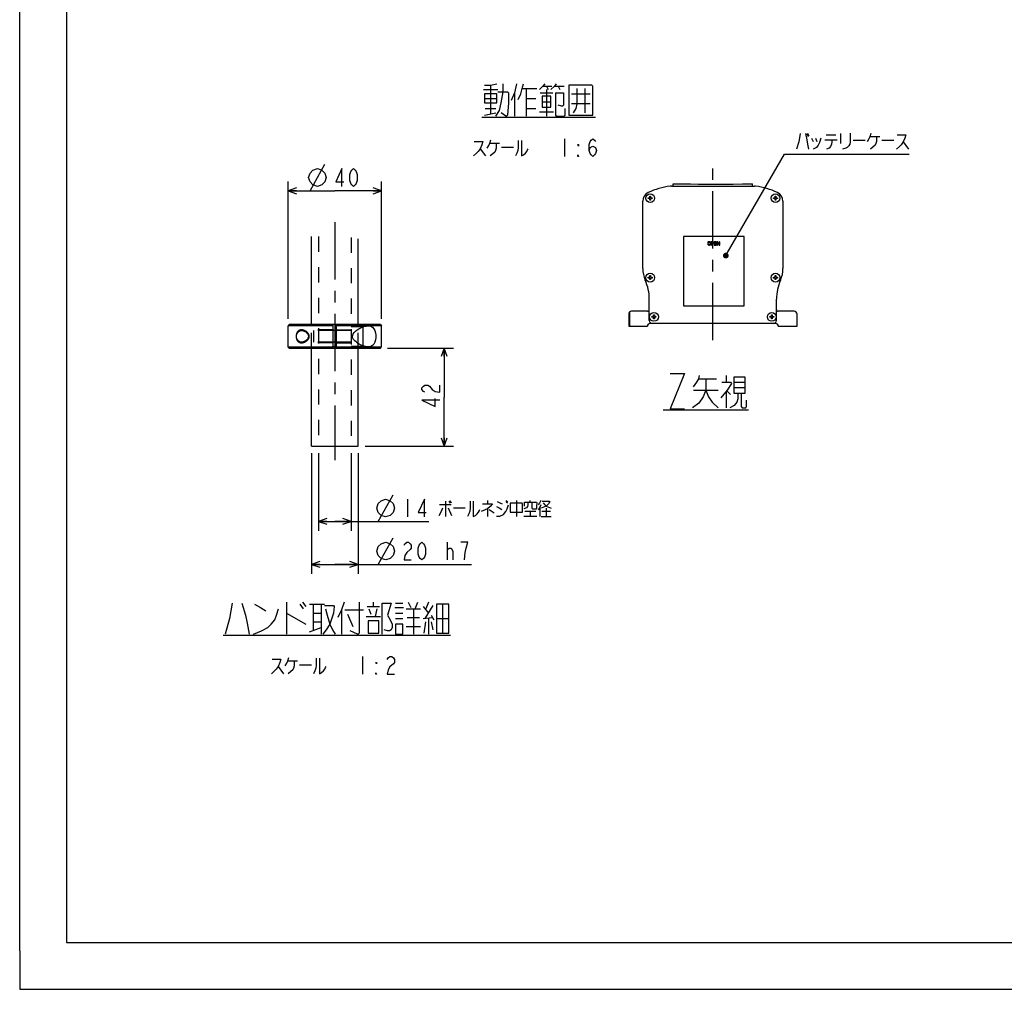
# Model space of a CAD drawing. Extents: x 0 to 594, y 0 to 420.
# Tile 1 of 67: x 0 to 211, y 0 to 207. Entities that reach past the tile are written whole.
import ezdxf

# ---------------------------------------------------------------- set-up
doc = ezdxf.new("R2010")
doc.units = 0
doc.header["$LTSCALE"] = 32.67
doc.linetypes.add('CENTER', pattern=[0.6, 0.375, -0.075, 0.075, -0.075])
doc.linetypes.add('HIDDEN', pattern=[0.2, 0.1, -0.1])
doc.layers.get('0').update_dxf_attribs({"linetype": 'CONTINUOUS'})
for name, color, linetype in [('DEFAULT_1', 7, 'CENTER'), ('DEFAULT_2', 8, 'HIDDEN'), ('DRA_ITEM', 7, 'CONTINUOUS'), ('DRIV_DIM', 7, 'CONTINUOUS'), ('PARAM_DIM', 7, 'CONTINUOUS')]:
    doc.layers.add(name, color=color, linetype=linetype)
doc.styles.get("Standard").update_dxf_attribs({"font": 'txt', "width": 0.8})
doc.dimstyles.new('DIMSTYLE_11', dxfattribs={"dimtxt": 3.8, "dimasz": 1.8, "dimexe": 0.18, "dimexo": 0.0625, "dimgap": 0.09, "dimtad": 1, "dimlfac": 2, "dimtxsty": 'STANDARD', "dimblk": 'OPEN', "dimblk1": 'OPEN', "dimblk2": 'OPEN', "dimcen": 0.09, "dimazin": 3, "dimtm": 0.021, "dimtfac": 1, "dimtofl": 0, "dimtmove": 0, "dimatfit": 3, "dimtolj": 1})
doc.dimstyles.new('DIMSTYLE_4', dxfattribs={"dimtxt": 3.8, "dimasz": 1.8, "dimexe": 0.18, "dimexo": 0.0625, "dimgap": 0.09, "dimtad": 1, "dimdec": 3, "dimlfac": 2, "dimtxsty": 'STANDARD', "dimblk": 'OPEN', "dimblk1": 'OPEN', "dimblk2": 'OPEN', "dimcen": 0.09, "dimazin": 3, "dimtp": 0.001, "dimtm": 0.001, "dimtfac": 1, "dimtdec": 3, "dimtofl": 0, "dimtmove": 0, "dimatfit": 3, "dimtolj": 1})

# ---------------------------------------------------------------- blocks, each defined once
blk = doc.blocks.new('_OPEN')
at = {"color": 0, "linetype": 'BYBLOCK'}
for p, q in [((0, 0), (-1, 0.34)), ((-1, -0.34), (0, 0)), ((-1, 0), (0, 0))]:
    blk.add_line(p, q, dxfattribs=at)
blk = doc.blocks.new('*D28')
at = {"layer": 'DRIV_DIM', "color": 2, "linetype": 'CONTINUOUS'}
for p, q in [((63.92, 114.69), (63.92, 98.1)), ((70.92, 114.69), (70.92, 98.1)), ((63.92, 100.1), (67.42, 100.1)), ((70.92, 100.1), (67.42, 100.1)), ((67.42, 100.1), (87.53, 100.1))]:
    blk.add_line(p, q, dxfattribs=at)
at = {"layer": 'DRIV_DIM', "color": 2, "linetype": 'CONTINUOUS', "xscale": 1.8, "yscale": 1.8, "zscale": 1.8, "rotation": 180}
blk.add_blockref('_OPEN', (63.92, 100.1), dxfattribs=at)
at = {"layer": 'DRIV_DIM', "color": 2, "linetype": 'CONTINUOUS', "xscale": 1.8, "yscale": 1.8, "zscale": 1.8}
blk.add_blockref('_OPEN', (70.92, 100.1), dxfattribs=at)
blk = doc.blocks.new('*D29')
at = {"layer": 'DRIV_DIM', "color": 2, "linetype": 'CONTINUOUS'}
for p, q in [((78.67, 137.19), (92.82, 137.19)), ((90.82, 137.19), (90.82, 126.69)), ((90.82, 116.19), (90.82, 126.69)), ((73.92, 116.19), (92.82, 116.19))]:
    blk.add_line(p, q, dxfattribs=at)
at = {"layer": 'DRIV_DIM', "color": 2, "linetype": 'CONTINUOUS', "xscale": 1.8, "yscale": 1.8, "zscale": 1.8}
for p, rotation in [((90.82, 137.19), 90), ((90.82, 116.19), 270)]:
    blk.add_blockref('_OPEN', p, dxfattribs=dict(at, rotation=rotation))
blk = doc.blocks.new('*D30')
at = {"layer": 'DRIV_DIM', "color": 2, "linetype": 'CONTINUOUS'}
for p, q in [((57.42, 143.44), (57.42, 172.82)), ((77.42, 143.44), (77.42, 172.82)), ((57.42, 170.82), (67.42, 170.82)), ((77.42, 170.82), (67.42, 170.82))]:
    blk.add_line(p, q, dxfattribs=at)
at = {"layer": 'DRIV_DIM', "color": 2, "linetype": 'CONTINUOUS', "xscale": 1.8, "yscale": 1.8, "zscale": 1.8, "rotation": 180}
blk.add_blockref('_OPEN', (57.42, 170.82), dxfattribs=at)
at = {"layer": 'DRIV_DIM', "color": 2, "linetype": 'CONTINUOUS', "xscale": 1.8, "yscale": 1.8, "zscale": 1.8}
blk.add_blockref('_OPEN', (77.42, 170.82), dxfattribs=at)
blk = doc.blocks.new('*D49')
at = {"layer": 'PARAM_DIM', "color": 2, "linetype": 'CONTINUOUS'}
for p, q in [((62.42, 114.69), (62.42, 88.9)), ((72.42, 114.69), (72.42, 88.9)), ((62.42, 90.9), (67.42, 90.9)), ((72.42, 90.9), (67.42, 90.9)), ((67.42, 90.9), (96.67, 90.9))]:
    blk.add_line(p, q, dxfattribs=at)
at = {"layer": 'PARAM_DIM', "color": 2, "linetype": 'CONTINUOUS', "xscale": 1.8, "yscale": 1.8, "zscale": 1.8, "rotation": 180}
blk.add_blockref('_OPEN', (62.42, 90.9), dxfattribs=at)
at = {"layer": 'PARAM_DIM', "color": 2, "linetype": 'CONTINUOUS', "xscale": 1.8, "yscale": 1.8, "zscale": 1.8}
blk.add_blockref('_OPEN', (72.42, 90.9), dxfattribs=at)

msp = doc.modelspace()

# ---------------------------------------------------------------- linework, layer by layer
at = {"color": 7, "linetype": 'CONTINUOUS'}
for p, q in [((0, 8.24228), (0, 409.35318)), ((10, 410), (10, 10)), ((139.43261, 171.8464), (157.17847, 171.8464)), ((139.80554, 172.34782), (140.40162, 172.34918)), ((139.80554, 171.8464), (139.80554, 172.34782)), ((140.40162, 172.34918), (141.94731, 172.31937)), ((141.94731, 172.31937), (143.49307, 172.28382)), ((143.49307, 172.28382), (145.21429, 172.26282)), ((145.21429, 172.26282), (146.9355, 172.25663)), ((146.9355, 172.25663), (148.65612, 172.2529)), ((148.65612, 172.2529), (150.65392, 172.24279)), ((150.65392, 172.24279), (152.65242, 172.24466)), ((152.65242, 172.24466), (154.65391, 172.28382)), ((154.65391, 172.28382), (155.79036, 172.32505)), ((155.79036, 172.32505), (156.80554, 172.34569)), ((156.80554, 171.8464), (156.80554, 172.34569)), ((133.30554, 154.17749), (133.30554, 168.63496)), ((134.47554, 169.1604), (134.47554, 169.3324)), ((134.47554, 169.3324), (134.81954, 169.3324)), ((134.81954, 169.1604), (134.47554, 169.1604)), ((134.81954, 169.3324), (134.81954, 169.6764)), ((134.81954, 169.6764), (134.99154, 169.6764)), ((134.81954, 168.8164), (134.81954, 169.1604)), ((134.99154, 168.8164), (134.81954, 168.8164)), ((134.99154, 169.6764), (134.99154, 169.3324)), ((134.99154, 169.3324), (135.33554, 169.3324)), ((134.99154, 169.1604), (134.99154, 168.8164)), ((135.33554, 169.1604), (134.99154, 169.1604)), ((135.33554, 169.3324), (135.33554, 169.1604)), ((161.27554, 169.1604), (161.27554, 169.3324)), ((161.27554, 169.3324), (161.61954, 169.3324)), ((161.61954, 169.1604), (161.27554, 169.1604)), ((161.61954, 169.3324), (161.61954, 169.6764)), ((161.61954, 169.6764), (161.79154, 169.6764)), ((161.61954, 168.8164), (161.61954, 169.1604)), ((161.79154, 168.8164), (161.61954, 168.8164)), ((161.79154, 169.6764), (161.79154, 169.3324)), ((161.79154, 169.3324), (162.13554, 169.3324)), ((161.79154, 169.1604), (161.79154, 168.8164)), ((162.13554, 169.1604), (161.79154, 169.1604)), ((162.13554, 169.3324), (162.13554, 169.1604)), ((163.30554, 168.63496), (163.30554, 154.17749)), ((62.4184, 142.18947), (62.4184, 161.0538)), ((72.4184, 142.18947), (72.4184, 160.54533)), ((142.00554, 161.0264), (142.00554, 146.2264)), ((155.00554, 161.0264), (142.00554, 161.0264)), ((155.00554, 146.2264), (155.00554, 161.0264)), ((147.22013, 159.76257), (147.20554, 159.6881)), ((147.20554, 159.6881), (147.20554, 159.46469)), ((147.20554, 159.46469), (147.22013, 159.39023)), ((147.24929, 159.82214), (147.22013, 159.76257)), ((147.22013, 159.39023), (147.24929, 159.33065)), ((147.30763, 159.88172), (147.24929, 159.82214)), ((147.24929, 159.33065), (147.30763, 159.27108)), ((147.29304, 159.6881), (147.30763, 159.74767)), ((147.29304, 159.46469), (147.29304, 159.6881)), ((147.30763, 159.40512), (147.29304, 159.46469)), ((147.36596, 159.9115), (147.30763, 159.88172)), ((147.30763, 159.74767), (147.33679, 159.79235)), ((147.33679, 159.36044), (147.30763, 159.40512)), ((147.30763, 159.27108), (147.36596, 159.24129)), ((147.33679, 159.79235), (147.38054, 159.82214)), ((147.38054, 159.33065), (147.33679, 159.36044)), ((147.43888, 159.9264), (147.36596, 159.9115)), ((147.36596, 159.24129), (147.43888, 159.2264)), ((147.38054, 159.82214), (147.43888, 159.83703)), ((147.43888, 159.31576), (147.38054, 159.33065)), ((147.55554, 159.9264), (147.43888, 159.9264)), ((147.43888, 159.83703), (147.55554, 159.83703)), ((147.55554, 159.31576), (147.43888, 159.31576)), ((147.43888, 159.2264), (147.55554, 159.2264)), ((147.62846, 159.9115), (147.55554, 159.9264)), ((147.55554, 159.83703), (147.61388, 159.82214)), ((147.61388, 159.33065), (147.55554, 159.31576)), ((147.55554, 159.2264), (147.62846, 159.24129)), ((147.61388, 159.82214), (147.65763, 159.79235)), ((147.65763, 159.36044), (147.61388, 159.33065)), ((147.68679, 159.88172), (147.62846, 159.9115)), ((147.62846, 159.24129), (147.68679, 159.27108)), ((147.65763, 159.79235), (147.68679, 159.74767)), ((147.68679, 159.40512), (147.65763, 159.36044)), ((147.74513, 159.82214), (147.68679, 159.88172)), ((147.68679, 159.74767), (147.70138, 159.6881)), ((147.70138, 159.46469), (147.68679, 159.40512)), ((147.68679, 159.27108), (147.74513, 159.33065)), ((147.70138, 159.6881), (147.70138, 159.46469)), ((147.77429, 159.76257), (147.74513, 159.82214)), ((147.74513, 159.33065), (147.77429, 159.39023)), ((147.78888, 159.6881), (147.77429, 159.76257)), ((147.77429, 159.39023), (147.78888, 159.46469)), ((147.78888, 159.46469), (147.78888, 159.6881)), ((147.90554, 159.9264), (147.90554, 159.2264)), ((148.25554, 159.9264), (147.90554, 159.9264)), ((147.90554, 159.2264), (147.99304, 159.2264)), ((147.99304, 159.62852), (147.99304, 159.85193)), ((147.99304, 159.85193), (148.27013, 159.85193)), ((148.27013, 159.62852), (147.99304, 159.62852)), ((147.99304, 159.2264), (147.99304, 159.53916)), ((147.99304, 159.53916), (148.25554, 159.53916)), ((148.32846, 159.9115), (148.25554, 159.9264)), ((148.25554, 159.53916), (148.32846, 159.55406)), ((148.27013, 159.85193), (148.31388, 159.83703)), ((148.31388, 159.64342), (148.27013, 159.62852)), ((148.31388, 159.83703), (148.34304, 159.80725)), ((148.34304, 159.67321), (148.31388, 159.64342)), ((148.38679, 159.86682), (148.32846, 159.9115)), ((148.32846, 159.55406), (148.38679, 159.59874)), ((148.34304, 159.80725), (148.35763, 159.76257)), ((148.35763, 159.71789), (148.34304, 159.67321)), ((148.35763, 159.76257), (148.35763, 159.71789)), ((148.43054, 159.80725), (148.38679, 159.86682)), ((148.38679, 159.59874), (148.43054, 159.65831)), ((148.44513, 159.76257), (148.43054, 159.80725)), ((148.43054, 159.65831), (148.44513, 159.70299)), ((148.44513, 159.70299), (148.44513, 159.76257)), ((148.56179, 159.9264), (148.56179, 159.2264)), ((149.08679, 159.9264), (148.56179, 159.9264)), ((148.56179, 159.2264), (149.08679, 159.2264)), ((148.64929, 159.64342), (148.64929, 159.83703)), ((148.64929, 159.83703), (149.08679, 159.83703)), ((149.02846, 159.64342), (148.64929, 159.64342)), ((148.64929, 159.31576), (148.64929, 159.55406)), ((148.64929, 159.55406), (149.02846, 159.55406)), ((149.08679, 159.31576), (148.64929, 159.31576)), ((149.02846, 159.55406), (149.02846, 159.64342)), ((149.08679, 159.83703), (149.08679, 159.9264)), ((149.08679, 159.2264), (149.08679, 159.31576)), ((149.20346, 159.9264), (149.20346, 159.2264)), ((149.33471, 159.9264), (149.20346, 159.9264)), ((149.20346, 159.2264), (149.29096, 159.2264)), ((149.29096, 159.2264), (149.29096, 159.83703)), ((149.29096, 159.83703), (149.65554, 159.2264)), ((149.69929, 159.33065), (149.33471, 159.9264)), ((149.65554, 159.2264), (149.78679, 159.2264)), ((149.69929, 159.9264), (149.69929, 159.33065)), ((149.78679, 159.9264), (149.69929, 159.9264)), ((149.78679, 159.2264), (149.78679, 159.9264)), ((134.47554, 152.1604), (134.47554, 152.3324)), ((134.47554, 152.3324), (134.81954, 152.3324)), ((134.81954, 152.1604), (134.47554, 152.1604)), ((134.81954, 152.3324), (134.81954, 152.6764)), ((134.81954, 152.6764), (134.99154, 152.6764)), ((134.81954, 151.8164), (134.81954, 152.1604)), ((134.99154, 151.8164), (134.81954, 151.8164)), ((134.99154, 152.6764), (134.99154, 152.3324)), ((134.99154, 152.3324), (135.33554, 152.3324)), ((134.99154, 152.1604), (134.99154, 151.8164)), ((135.33554, 152.1604), (134.99154, 152.1604)), ((135.33554, 152.3324), (135.33554, 152.1604)), ((161.27554, 152.3324), (161.61954, 152.3324)), ((161.27554, 152.1604), (161.27554, 152.3324)), ((161.61954, 152.1604), (161.27554, 152.1604)), ((161.61954, 152.6764), (161.79154, 152.6764)), ((161.61954, 152.3324), (161.61954, 152.6764)), ((161.61954, 151.8164), (161.61954, 152.1604)), ((161.79154, 151.8164), (161.61954, 151.8164)), ((161.79154, 152.6764), (161.79154, 152.3324)), ((161.79154, 152.3324), (162.13554, 152.3324)), ((162.13554, 152.1604), (161.79154, 152.1604)), ((161.79154, 152.1604), (161.79154, 151.8164)), ((162.13554, 152.3324), (162.13554, 152.1604)), ((134.70554, 143.0464), (134.70554, 147.63227)), ((161.90554, 143.0464), (161.90554, 147.63227)), ((142.00554, 146.2264), (155.00554, 146.2264)), ((130.30554, 144.4464), (130.30554, 141.8464)), ((130.50554, 141.8464), (130.50554, 144.89361)), ((134.30554, 145.0464), (130.90554, 145.0464)), ((135.27554, 143.7604), (135.27554, 143.9324)), ((135.27554, 143.9324), (135.61954, 143.9324)), ((135.61954, 143.7604), (135.27554, 143.7604)), ((135.61954, 143.9324), (135.61954, 144.2764)), ((135.61954, 144.2764), (135.79154, 144.2764)), ((135.61954, 143.4164), (135.61954, 143.7604)), ((135.79154, 143.4164), (135.61954, 143.4164)), ((135.79154, 144.2764), (135.79154, 143.9324)), ((135.79154, 143.9324), (136.13554, 143.9324)), ((135.79154, 143.7604), (135.79154, 143.4164)), ((136.13554, 143.7604), (135.79154, 143.7604)), ((136.13554, 143.9324), (136.13554, 143.7604)), ((160.47554, 143.9324), (160.81954, 143.9324)), ((160.47554, 143.7604), (160.47554, 143.9324)), ((160.81954, 143.7604), (160.47554, 143.7604)), ((160.81954, 144.2764), (160.99154, 144.2764)), ((160.81954, 143.9324), (160.81954, 144.2764)), ((160.81954, 143.4164), (160.81954, 143.7604)), ((160.99154, 143.4164), (160.81954, 143.4164)), ((160.99154, 144.2764), (160.99154, 143.9324)), ((160.99154, 143.9324), (161.33554, 143.9324)), ((161.33554, 143.7604), (160.99154, 143.7604)), ((160.99154, 143.7604), (160.99154, 143.4164)), ((161.33554, 143.9324), (161.33554, 143.7604)), ((165.70554, 145.0464), (162.30554, 145.0464)), ((166.30554, 141.8464), (166.30554, 144.4464)), ((57.66849, 142.18947), (57.4184, 141.93938)), ((67.0434, 141.93947), (57.4184, 141.93938)), ((57.4184, 137.43955), (57.4184, 141.93938)), ((67.0434, 142.18947), (57.66867, 142.18947)), ((67.0434, 137.18947), (67.0434, 142.18947)), ((67.7934, 137.18947), (67.7934, 142.18947)), ((77.16814, 142.18947), (67.7934, 142.18947)), ((74.54065, 141.93938), (67.7934, 141.93947)), ((73.4184, 141.70427), (73.4184, 137.67773)), ((74.54065, 141.93938), (74.55971, 141.93947)), ((74.55971, 141.93947), (74.56934, 141.93944)), ((74.56934, 141.93944), (74.57891, 141.93938)), ((77.4184, 141.93938), (74.57891, 141.93938)), ((77.16832, 142.18947), (77.4184, 141.93938)), ((77.4184, 137.43955), (77.4184, 141.93938)), ((130.30554, 141.8464), (134.30554, 141.8464)), ((161.70554, 142.4464), (134.90554, 142.4464)), ((162.30554, 141.8464), (166.30554, 141.8464)), ((67.7934, 140.93947), (67.0434, 140.93947)), ((57.66849, 137.18947), (57.4184, 137.43955)), ((57.4184, 137.43955), (67.0434, 137.43947)), ((57.66867, 137.18947), (67.0434, 137.18947)), ((62.4184, 116.18947), (62.4184, 137.18947)), ((67.7934, 138.43947), (67.0434, 138.43947)), ((67.7934, 137.43947), (74.54065, 137.43955)), ((67.7934, 137.18947), (77.16814, 137.18947)), ((72.4184, 116.18947), (72.4184, 137.18947)), ((74.55022, 137.43949), (74.54065, 137.43955)), ((74.55971, 137.43947), (74.55022, 137.43949)), ((74.57891, 137.43955), (74.55971, 137.43947)), ((74.57891, 137.43955), (77.4184, 137.43955)), ((77.16832, 137.18947), (77.4184, 137.43955)), ((62.4184, 116.18947), (72.4184, 116.18947)), ((10, 10), (584, 10)), ((12.37736, 0), (584.30102, 0))]:
    msp.add_line(p, q, dxfattribs=at)
at = {"color": 4, "linetype": 'CONTINUOUS'}
for p, q in [((0, 8.24228), (0, 0)), ((0, 0), (12.37736, 0))]:
    msp.add_line(p, q, dxfattribs=at)
at = {"color": 7, "linetype": 'CONTINUOUS'}
for points in [[(73.50308, 137.6433), (73.05308, 137.82629), (72.64353, 138.03633), (72.27706, 138.26338), (71.95495, 138.50303), (71.67721, 138.75725), (71.45282, 139.02632), (71.29639, 139.30809), (71.22341, 139.59016), (71.24144, 139.89746), (71.36587, 140.21444), (71.58459, 140.52073), (71.87228, 140.80607), (72.19744, 141.06038), (72.53263, 141.27815), (72.84925, 141.45341), (73.13329, 141.58889), (73.39008, 141.69439), (73.62992, 141.77803), (73.86314, 141.84466), (74.09366, 141.89485), (74.32026, 141.92702), (74.54065, 141.93938)], [(74.57891, 141.93938), (75.09614, 141.85997), (75.49786, 141.64806), (75.79786, 141.32755), (76.01047, 140.91997), (76.145, 140.4524), (76.21053, 139.94268), (76.20998, 139.4274), (76.14317, 138.91754), (76.00769, 138.45187), (75.79675, 138.04978), (75.50024, 137.73272), (75.09697, 137.51923), (74.57891, 137.43955)], [(60.27697, 138.43947), (60.03847, 138.46512), (59.80409, 138.55164), (59.59146, 138.70945), (59.41901, 138.93839), (59.30389, 139.21341), (59.24553, 139.5145), (59.24171, 139.82043), (59.29342, 140.12848), (59.40481, 140.41461), (59.57821, 140.65602), (59.79481, 140.82226), (60.03485, 140.913), (60.27697, 140.93947)], [(60.27697, 140.93947), (60.4833, 140.92263), (60.67023, 140.88036), (60.84728, 140.8178), (61.02295, 140.7334), (61.19917, 140.62344), (61.36852, 140.48721), (61.51614, 140.33173), (61.63225, 140.16502), (61.71425, 139.98908), (61.75908, 139.80639), (61.76391, 139.61589), (61.72599, 139.42501), (61.65257, 139.25048), (61.55478, 139.09665), (61.43869, 138.96014), (61.30921, 138.83992), (61.1726, 138.73708), (61.03448, 138.65191), (60.89791, 138.5831), (60.76484, 138.52928), (60.63714, 138.48931), (60.51482, 138.46169), (60.39568, 138.44515), (60.27697, 138.43947)], [(74.54065, 137.43955), (73.99996, 137.50249), (73.50308, 137.6433)]]:
    msp.add_lwpolyline(points, dxfattribs=at)
at = {"color": 2, "linetype": 'CONTINUOUS'}
for points in [[(60.27697, 141.06447), (60.22911, 141.06358), (60.18235, 141.06096), (60.13669, 141.05666), (60.09214, 141.05071), (60.0487, 141.04316), (60.00638, 141.03408), (59.96519, 141.02349), (59.92513, 141.01145), (59.8862, 140.99801), (59.84377, 140.98126), (59.80275, 140.96283), (59.76314, 140.94276), (59.7249, 140.92109), (59.68801, 140.89786), (59.65244, 140.87311), (59.61818, 140.84687), (59.5852, 140.81918), (59.55347, 140.79009), (59.52301, 140.75967), (59.4938, 140.728), (59.46585, 140.69516), (59.43917, 140.66122), (59.41375, 140.62626), (59.3896, 140.59036), (59.36672, 140.5536), (59.34511, 140.51604), (59.32475, 140.47771), (59.3056, 140.43859), (59.28766, 140.39871), (59.27088, 140.35807), (59.25525, 140.31666), (59.24074, 140.27451), (59.22732, 140.2316), (59.2133, 140.18168), (59.20068, 140.13096), (59.18946, 140.07959), (59.17964, 140.02774), (59.17123, 139.97557), (59.16422, 139.92325), (59.15863, 139.87094), (59.15444, 139.81876), (59.15165, 139.76672), (59.15027, 139.71476), (59.15029, 139.66284), (59.15171, 139.61092), (59.15452, 139.55895), (59.15873, 139.50689), (59.16432, 139.45474), (59.17131, 139.40259), (59.1797, 139.35061), (59.18949, 139.29893), (59.2007, 139.2477), (59.21332, 139.19707), (59.22736, 139.14718), (59.24083, 139.10425), (59.2554, 139.06201), (59.27111, 139.02049), (59.28796, 138.97972), (59.30599, 138.93971), (59.3252, 138.90047), (59.34562, 138.86204), (59.36726, 138.82443), (59.39014, 138.78767), (59.41427, 138.75182), (59.43965, 138.71694), (59.46629, 138.6831), (59.49419, 138.65037), (59.52335, 138.61881), (59.55378, 138.5885), (59.58549, 138.5595), (59.61847, 138.53187), (59.65275, 138.50566), (59.68835, 138.48092), (59.72528, 138.45769), (59.76356, 138.43601), (59.80321, 138.41593), (59.84425, 138.39749), (59.88669, 138.38075), (59.92561, 138.36731), (59.96565, 138.35529), (60.00681, 138.34473), (60.04908, 138.33567), (60.09246, 138.32815), (60.13694, 138.32223), (60.18253, 138.31795), (60.22921, 138.31534), (60.27697, 138.31447)], [(60.27697, 138.31447), (60.3282, 138.31541), (60.37879, 138.31819), (60.42872, 138.32269), (60.47802, 138.32883), (60.52667, 138.33648), (60.5747, 138.34557), (60.6221, 138.35598), (60.66888, 138.36762), (60.72158, 138.38231), (60.77346, 138.39839), (60.82449, 138.41579), (60.87464, 138.43444), (60.92391, 138.45427), (60.97226, 138.47519), (61.01969, 138.49714), (61.07381, 138.52395), (61.12664, 138.55201), (61.17818, 138.58129), (61.22843, 138.61172), (61.2774, 138.64328), (61.32509, 138.67592), (61.3715, 138.70959), (61.41659, 138.74428), (61.4603, 138.77995), (61.50258, 138.81658), (61.54338, 138.85416), (61.58264, 138.89265), (61.62032, 138.93202), (61.65632, 138.9722), (61.69056, 139.01308), (61.72294, 139.05459), (61.75337, 139.09663), (61.78178, 139.13911), (61.80807, 139.18195), (61.83222, 139.22512), (61.85423, 139.26861), (61.8741, 139.31239), (61.8918, 139.35644), (61.90733, 139.40075), (61.92069, 139.44529), (61.93184, 139.49005), (61.94075, 139.53503), (61.94741, 139.58022), (61.95178, 139.62561), (61.95384, 139.67119), (61.95375, 139.71039), (61.95194, 139.7497), (61.94841, 139.78905), (61.94316, 139.82843), (61.9362, 139.86778), (61.92752, 139.90708), (61.91713, 139.94627), (61.90502, 139.98533), (61.89121, 140.02424), (61.87569, 140.06299), (61.85847, 140.10155), (61.83955, 140.13992), (61.81895, 140.17808), (61.79665, 140.21603), (61.77268, 140.25373), (61.7471, 140.29112), (61.71999, 140.32813), (61.69142, 140.36468), (61.66146, 140.40071), (61.63019, 140.43614), (61.59769, 140.47088), (61.55829, 140.51049), (61.51735, 140.54908), (61.4749, 140.58665), (61.43098, 140.6232), (61.38562, 140.65872), (61.33887, 140.69323), (61.29074, 140.7267), (61.24126, 140.7591), (61.19042, 140.79037), (61.13825, 140.82046), (61.08474, 140.84931), (61.0299, 140.87688), (60.98184, 140.89943), (60.93284, 140.92092), (60.88291, 140.94128), (60.83207, 140.96043), (60.78035, 140.97829), (60.72776, 140.9948), (60.67434, 141.00987), (60.62691, 141.02182), (60.57886, 141.03251), (60.53017, 141.04184), (60.48083, 141.04971), (60.43085, 141.05601), (60.38021, 141.06064), (60.32893, 141.06349), (60.27697, 141.06447)]]:
    msp.add_lwpolyline(points, dxfattribs=at)
at = {"color": 7, "linetype": 'CONTINUOUS'}
for centre in [(134.90554, 169.2464), (161.70554, 169.2464), (134.90554, 152.2464), (161.70554, 152.2464), (135.70554, 143.8464), (160.90554, 143.8464)]:
    msp.add_circle(centre, 0.94, dxfattribs=at)
for centre, radius, start, end in [((141.26538, 155.96688), 16, 97.5222894, 115.1951542), ((139.43261, 169.8464), 2, 90, 97.5222894), ((157.17847, 169.8464), 2, 82.4777106, 90), ((155.3457, 155.96688), 16, 64.8048458, 82.4777106), ((135.30554, 168.63496), 2, 115.1951542, 180), ((161.30554, 168.63496), 2, 0, 64.8048458), ((139.30554, 154.17749), 6, 180, 204.146848), ((157.30554, 154.17749), 6, 335.853152, 360), ((124.70554, 147.63227), 10, 0, 24.146848), ((171.90554, 147.63227), 10, 155.853152, 180), ((134.30554, 145.4464), 0.4, 270, 360), ((162.30554, 145.4464), 0.4, 180, 270), ((130.90554, 144.4464), 0.6, 90, 180), ((165.70554, 144.4464), 0.6, 0, 90), ((134.90554, 141.8464), 0.6, 90, 180), ((135.30554, 143.0464), 0.6, 180, 270), ((161.30554, 143.0464), 0.6, 270, 360), ((161.70554, 141.8464), 0.6, 0, 90)]:
    msp.add_arc(centre, radius, start, end, dxfattribs=at)
at = {"layer": 'DEFAULT_1', "color": 7, "linetype": 'CENTER'}
for p, q in [((148.30554, 138.87622), (148.30554, 175.91918)), ((67.4184, 164.09455), (67.4184, 113.21947))]:
    msp.add_line(p, q, dxfattribs=at)
at = {"layer": 'DEFAULT_2', "color": 8, "linetype": 'HIDDEN'}
for p, q in [((63.9184, 161.01626), (63.9184, 116.18947)), ((70.9184, 160.84105), (70.9184, 116.18947)), ((62.4184, 141.93955), (62.16849, 142.18947)), ((62.4184, 137.18947), (62.4184, 142.18947)), ((66.09989, 141.93955), (62.4184, 141.93955)), ((67.7934, 142.18947), (67.0434, 142.18947)), ((72.4184, 141.93955), (67.0434, 141.93947)), ((70.9184, 141.81447), (73.4184, 141.81447)), ((72.4184, 141.93955), (72.66832, 142.18947)), ((72.4184, 137.18947), (72.4184, 142.18947)), ((73.4184, 141.81447), (73.4184, 141.70427)), ((74.54065, 141.93938), (74.55971, 141.93947)), ((74.56934, 141.93944), (74.57891, 141.93938)), ((67.0434, 141.06447), (60.27697, 141.06447)), ((67.0434, 140.93947), (60.27697, 140.93947)), ((62.9184, 138.43947), (62.9184, 140.93947)), ((67.7934, 141.06447), (70.9184, 141.06447)), ((70.9184, 140.93947), (67.7934, 140.93947)), ((67.0434, 138.43947), (60.27697, 138.43947)), ((67.0434, 138.31447), (60.27697, 138.31447)), ((62.4184, 137.43938), (62.16849, 137.18947)), ((67.7934, 137.43947), (67.0434, 137.43947)), ((67.0434, 137.18947), (67.7934, 137.18947)), ((70.9184, 138.43947), (67.7934, 138.43947)), ((67.7934, 138.31447), (70.9184, 138.31447)), ((70.9184, 137.56447), (73.4184, 137.56447)), ((72.4184, 137.43938), (72.66832, 137.18947)), ((73.4184, 137.67773), (73.4184, 137.56447)), ((74.55022, 137.43949), (74.54065, 137.43955)), ((74.57891, 137.43955), (74.55971, 137.43947))]:
    msp.add_line(p, q, dxfattribs=at)
at = {"layer": 'DRA_ITEM', "color": 2, "linetype": 'CONTINUOUS'}
for p, q in [((99.23122, 192.49585), (102.27122, 192.49585)), ((100.75121, 193.44586), (100.75121, 187.27085)), ((105.88122, 191.78335), (105.88122, 186.79584)), ((107.59121, 192.73336), (110.63121, 192.73336)), ((108.35122, 192.73336), (108.35122, 186.79584)), ((111.39121, 191.78335), (114.05122, 191.78335)), ((111.96121, 193.20835), (113.86121, 193.20835)), ((112.72122, 193.20835), (113.10121, 192.49585)), ((112.72122, 192.49585), (112.72122, 186.79584)), ((114.43121, 193.20835), (116.52122, 193.20835)), ((114.62122, 191.78335), (116.33121, 191.78335)), ((115.19122, 193.20835), (115.57121, 192.49585)), ((120.89122, 192.73336), (120.89122, 187.50836)), ((99.42121, 190.59584), (102.08121, 190.59584)), ((108.35122, 190.59584), (110.44122, 190.59584)), ((111.77121, 189.88334), (113.67121, 189.88334)), ((118.04121, 191.54585), (122.03122, 191.54585)), ((99.42121, 187.03335), (101.89121, 187.50836)), ((99.61122, 188.45835), (101.89121, 188.45835)), ((108.35122, 188.45835), (110.44122, 188.45835)), ((111.20121, 187.74585), (114.24121, 187.74585)), ((122.03122, 189.40835), (118.04121, 189.40835)), ((98.85122, 186.55835), (123.17122, 186.55835)), ((116.54422, 181.97459), (116.54422, 178.17459)), ((168.37465, 183.06163), (168.65965, 182.46788)), ((168.56467, 183.18038), (168.84967, 182.58663)), ((169.41967, 182.11164), (169.79965, 181.39914)), ((170.27466, 182.11164), (170.55966, 181.39914)), ((172.26966, 181.75538), (174.92966, 181.75538)), ((172.55466, 182.82414), (174.64466, 182.82414)), ((175.59465, 183.06163), (175.59465, 180.92413)), ((178.34966, 181.63663), (180.91466, 181.63663)), ((181.95967, 182.46788), (184.04965, 182.46788)), ((184.42966, 181.63663), (186.99466, 181.63663)), ((188.98965, 181.28039), (190.12965, 179.73664)), ((98.49422, 179.8371), (99.63422, 178.29335)), ((100.58422, 181.02461), (102.67422, 181.02461)), ((103.05422, 180.19336), (105.61922, 180.19336)), ((151.38972, 157.49258), (163.62249, 178.66788)), ((163.62249, 178.66788), (165.99966, 178.66788)), ((165.99966, 178.66788), (190.31966, 178.66788)), ((151.15964, 131.29511), (151.15964, 129.87009)), ((145.26964, 130.58261), (149.06965, 130.58261)), ((152.86964, 129.87009), (155.14963, 129.87009)), ((155.14963, 128.6826), (152.86964, 128.6826)), ((144.12965, 128.20761), (149.44964, 128.20761)), ((151.15964, 127.9701), (151.15964, 124.40761)), ((151.34964, 127.9701), (152.10964, 127.2576)), ((137.66964, 123.94658), (155.90964, 123.94658)), ((89.83387, 103.73698), (92.30387, 103.73698)), ((91.06888, 104.44948), (91.06888, 101.12448)), ((91.82888, 104.44948), (92.11388, 103.97448)), ((92.01887, 104.56824), (92.30387, 104.09323)), ((100.09388, 104.56824), (100.09388, 103.85573)), ((103.98887, 104.33073), (104.36887, 103.97448)), ((104.08387, 104.56824), (104.46388, 104.21199)), ((106.26887, 104.56824), (106.26887, 101.12448)), ((109.21387, 104.21199), (109.21387, 104.56824)), ((91.63888, 103.02448), (92.39888, 101.36198)), ((92.77887, 103.02448), (95.34387, 103.02448)), ((100.09388, 102.78698), (100.09388, 101.12448)), ((100.47387, 102.66824), (101.51887, 101.95574)), ((110.63887, 101.12448), (107.88387, 101.12448)), ((108.07388, 102.31199), (110.44888, 102.31199)), ((109.21387, 102.31199), (109.21387, 101.12448)), ((111.30388, 103.14323), (111.30388, 101.12448)), ((111.58888, 101.12448), (113.67887, 101.12448)), ((111.68387, 102.31199), (113.58387, 102.31199)), ((112.63388, 102.90573), (112.63388, 101.12448)), ((57.05529, 82.85482), (57.05529, 75.96733)), ((59.90529, 82.37982), (60.66529, 81.42983)), ((60.47529, 82.85482), (61.23529, 81.90483)), ((61.99529, 82.37982), (65.22529, 82.37982)), ((62.75529, 82.37982), (62.75529, 76.67983)), ((64.46529, 82.37982), (64.46529, 75.96733)), ((75.67529, 81.90483), (75.67529, 82.85482)), ((80.42529, 82.61733), (81.94529, 82.61733)), ((83.08529, 82.85482), (83.65529, 81.66732)), ((84.60529, 81.42983), (85.17529, 82.85482)), ((87.45529, 82.85482), (86.88529, 81.42983)), ((90.49529, 82.37982), (90.49529, 76.20483)), ((57.05529, 80.47982), (61.23529, 78.10483)), ((62.75529, 80.47982), (64.46529, 80.47982)), ((68.83529, 81.19233), (68.83529, 75.96733)), ((69.59529, 81.19233), (73.58529, 81.19233)), ((70.16529, 80.24232), (71.30529, 77.62982)), ((74.34529, 81.90483), (77.00529, 81.90483)), ((74.72529, 81.42983), (75.10529, 80.24232)), ((76.43529, 81.42983), (76.05528, 79.76732)), ((80.23529, 81.66732), (82.13529, 81.66732)), ((80.42529, 80.47982), (81.94529, 80.47982)), ((82.70529, 81.42983), (85.74529, 81.42983)), ((84.22529, 81.42983), (84.22529, 75.96733)), ((86.31529, 81.90483), (87.45529, 80.47982)), ((88.40529, 82.14232), (86.69529, 79.29233)), ((62.75529, 78.57983), (64.46529, 78.57983)), ((74.15529, 79.76732), (77.19529, 79.76732)), ((76.81529, 78.81733), (74.53529, 78.81733)), ((80.42529, 79.29233), (81.94529, 79.29233)), ((82.89528, 79.52983), (85.55529, 79.52983)), ((86.31529, 79.29233), (88.21529, 79.52983)), ((86.50529, 76.20483), (86.88529, 78.57983)), ((87.45529, 79.29233), (87.45529, 75.96733)), ((88.02529, 80.00483), (88.59529, 79.05482)), ((88.02529, 78.57983), (88.40529, 76.91733)), ((89.16529, 79.29233), (91.82529, 79.29233)), ((61.99529, 76.44232), (64.46529, 77.39233)), ((82.70529, 77.62982), (85.74529, 77.62982)), ((43.56529, 75.72983), (92.20529, 75.72983)), ((57.36468, 70.25302), (59.45468, 70.25302)), ((73.32468, 71.20301), (73.32468, 67.40301)), ((55.27468, 69.06551), (56.41468, 67.52176)), ((59.83468, 69.42176), (62.39968, 69.42176))]:
    msp.add_line(p, q, dxfattribs=at)
for points in [[(99.42121, 193.44586), (100.75121, 193.44586), (102.08121, 193.68334)], [(101.89121, 186.79584), (102.65121, 187.98335), (103.03122, 189.64586), (103.41122, 192.02084), (103.41122, 193.68334)], [(102.27122, 192.02084), (104.36121, 192.02084), (104.55121, 191.78335), (104.55121, 189.64586), (104.36121, 187.03335), (104.17122, 186.79584), (103.98122, 186.79584), (103.03122, 187.50836)], [(106.26121, 193.68334), (105.88122, 191.78335), (105.12121, 190.12085)], [(106.64122, 190.35836), (107.21122, 191.54585), (107.59121, 192.97085), (107.78122, 193.68334)], [(112.34122, 193.68334), (111.96121, 193.20835), (111.20121, 192.49585)], [(114.81122, 193.68334), (114.43121, 193.20835), (113.67121, 192.49585)], [(114.62122, 191.78335), (114.62122, 187.03335), (114.81122, 186.79584), (116.52122, 186.79584), (116.71122, 187.03335), (116.71122, 188.45835)], [(116.33121, 191.78335), (116.33121, 189.17084), (116.14121, 188.93336), (115.95122, 188.93336), (115.19122, 189.17084)], [(117.47121, 193.44586), (117.47121, 187.03335), (122.60122, 187.03335), (122.60122, 193.20835), (122.41121, 193.44586), (117.47121, 193.44586)], [(119.18122, 192.73336), (119.18122, 189.40835), (118.99122, 188.45835), (118.42122, 187.50836)], [(102.08121, 191.54585), (99.42121, 191.54585), (99.42121, 189.64586), (102.08121, 189.64586), (102.08121, 191.54585)], [(111.77121, 188.69585), (113.67121, 188.69585), (113.67121, 191.07085)], [(113.67121, 191.07085), (111.77121, 191.07085), (111.77121, 188.69585)], [(97.25922, 181.38085), (99.06422, 181.38085), (98.87422, 180.66835), (98.49422, 179.8371), (98.11422, 179.24335), (97.73422, 178.88709), (97.06922, 178.29335)], [(100.01422, 179.95585), (100.39422, 180.5496), (100.58422, 181.02461), (100.77422, 181.73711)], [(106.66422, 181.61835), (106.66422, 180.0746), (106.56922, 179.48086), (106.37922, 178.88709), (106.09422, 178.29335)], [(107.32922, 181.61835), (107.32922, 178.29335), (107.80422, 178.53085), (108.18422, 178.88709), (108.46922, 179.24335), (108.65922, 179.59959), (108.75423, 179.8371)], [(121.86422, 179.44127), (122.05422, 180.0746), (122.62422, 180.39127), (123.19422, 180.0746), (123.38422, 179.44127), (123.19422, 178.80793), (123.00422, 178.49126), (122.62422, 178.17459), (122.24422, 178.49126), (122.05422, 178.80793), (121.86422, 179.44127), (121.86422, 180.70794), (122.05422, 181.34126), (122.24422, 181.65793), (122.62422, 181.97459), (123.00422, 181.65793), (123.19422, 181.34126)], [(166.94966, 183.06163), (166.66466, 181.28039), (166.18966, 179.73664)], [(168.08966, 183.06163), (168.37465, 181.75538), (168.56467, 180.80537), (168.75466, 179.73664)], [(171.41466, 182.11164), (171.12966, 181.16163), (170.84466, 180.56789), (170.46466, 180.09288), (170.08465, 179.85539), (169.79965, 179.73664)], [(173.78967, 181.75538), (173.78967, 181.28039), (173.69466, 180.80537), (173.50467, 180.33038), (173.21967, 179.97412), (172.64967, 179.73664)], [(177.68465, 183.18038), (177.68465, 181.28039), (177.58967, 180.80537), (177.39966, 180.44913), (177.01967, 180.09288), (176.73465, 179.97412), (176.06966, 179.73664)], [(181.38965, 181.39914), (181.76966, 181.99289), (181.95967, 182.46788), (182.14966, 183.18038)], [(183.28966, 182.46788), (183.28966, 181.39914), (183.19465, 180.92413), (183.00466, 180.56789), (182.62465, 180.21163), (182.05466, 179.73664)], [(187.75467, 182.82414), (189.55965, 182.82414), (189.36966, 182.11164), (188.98965, 181.28039), (188.60967, 180.68662), (188.22966, 180.33038), (187.56465, 179.73664)], [(101.91422, 181.02461), (101.91422, 179.95585), (101.81922, 179.48086), (101.62923, 179.1246), (101.24922, 178.76836), (100.67922, 178.29335)], [(119.58422, 180.70794), (119.58422, 180.39127), (119.39422, 180.70794), (119.58422, 180.70794)], [(119.58422, 178.17459), (119.39422, 178.17459), (119.39422, 178.49126), (119.58422, 178.17459)], [(139.18965, 131.7701), (142.22965, 131.7701), (139.18965, 124.1701), (142.22965, 124.1701)], [(144.12965, 128.92011), (144.88964, 129.87009), (145.26964, 130.58261), (145.45965, 131.29511)], [(152.86964, 131.0576), (155.14963, 131.0576), (155.14963, 127.49511), (152.86964, 127.49511), (152.86964, 131.0576)], [(146.78964, 130.58261), (146.78964, 128.20761), (146.21964, 126.78261), (145.26964, 125.35759), (143.93964, 124.40761)], [(150.20964, 129.87009), (152.10964, 129.87009), (152.29964, 129.6326), (151.34964, 128.20761), (150.01964, 126.5451)], [(146.78964, 128.20761), (147.35964, 126.78261), (148.11964, 125.5951), (149.44964, 124.40761)], [(153.62965, 127.49511), (153.62965, 126.3076), (153.43964, 125.5951), (152.86964, 124.8826), (151.91964, 124.40761)], [(154.38964, 127.49511), (154.38964, 124.64509), (154.57964, 124.40761), (155.33965, 124.40761), (155.52964, 124.64509), (155.52964, 126.07011)], [(96.38887, 104.44948), (96.38887, 102.90573), (96.29388, 102.31199), (96.10387, 101.71823), (95.81887, 101.12448)], [(97.05388, 104.44948), (97.05388, 101.12448), (97.52887, 101.36198), (97.90888, 101.71823), (98.19388, 102.07448), (98.38388, 102.43073), (98.47888, 102.66824)], [(99.04887, 103.85573), (101.13888, 103.85573), (100.66388, 103.26198), (100.09388, 102.78698), (99.61887, 102.54948), (98.76387, 102.19323)], [(101.99388, 101.24323), (102.75388, 101.24323), (103.51387, 101.59948), (103.98887, 102.19323), (104.27387, 102.78698), (104.55887, 103.61823)], [(101.99388, 103.26198), (102.56388, 103.02448), (103.13388, 102.66824)], [(102.18387, 104.33073), (102.75388, 104.09323), (103.22887, 103.85573)], [(104.93888, 103.97448), (104.93888, 102.07448), (107.59887, 102.07448), (107.59887, 103.85573), (107.50388, 103.97448), (104.93888, 103.97448)], [(108.73887, 104.21199), (108.73887, 103.61823), (108.64387, 103.26198), (108.45387, 103.02448), (107.88387, 102.78698)], [(107.97888, 103.38073), (107.97888, 104.21199), (110.54387, 104.21199), (110.63887, 104.09323), (110.54387, 103.38073)], [(109.59388, 104.21199), (109.59388, 102.90573), (109.68888, 102.78698)], [(109.68888, 102.78698), (110.54387, 102.78698), (110.63887, 102.90573), (110.63887, 103.26198)], [(111.49387, 104.56824), (111.20887, 103.97448), (110.92387, 103.61823)], [(111.49387, 103.61823), (111.20887, 103.02448), (110.92387, 102.54948)], [(111.77887, 104.44948), (113.29887, 104.44948), (113.39387, 104.33073), (113.10887, 103.85573), (112.63388, 103.38073), (111.58888, 102.90573)], [(111.96887, 104.09323), (112.34888, 103.61823), (112.63388, 103.38073), (113.67887, 102.90573)], [(89.73887, 101.36198), (90.21388, 102.31199), (90.49888, 103.02448)], [(45.46529, 82.61733), (44.89529, 79.29233), (43.94529, 75.96733)], [(47.55529, 82.61733), (48.31529, 80.00483), (48.69529, 78.34232), (49.07529, 75.96733)], [(50.21529, 82.37982), (51.54529, 81.66732), (52.68529, 80.95482)], [(69.40529, 82.85482), (68.83529, 81.19233), (68.07529, 79.52983)], [(72.63529, 82.85482), (72.63529, 76.20483), (72.44529, 75.96733), (72.25529, 75.96733), (70.73529, 76.67983)], [(77.57529, 75.96733), (77.57529, 82.61733), (79.47529, 82.61733), (78.71529, 80.00483), (79.28529, 79.05482), (79.66529, 78.10483), (79.66529, 77.39233), (79.47529, 76.91733), (79.09529, 76.67983), (78.71529, 76.67983), (77.95529, 76.91733)], [(89.16529, 82.37982), (89.16529, 76.20483), (91.82529, 76.20483), (91.82529, 82.37982), (89.16529, 82.37982)], [(50.02529, 75.96733), (51.73529, 76.67983), (53.06529, 77.39233), (53.82529, 78.10483), (54.58529, 79.05482), (54.96529, 80.00483), (55.34529, 81.42983)], [(65.22529, 82.14232), (67.12529, 82.14232), (67.31529, 81.90483), (67.12529, 80.47982), (66.36529, 78.10483), (65.60529, 76.91733), (64.84529, 75.96733)], [(65.41529, 81.42983), (65.79529, 80.00483), (66.36529, 78.10483), (66.93529, 76.91733), (67.50529, 75.96733)], [(74.53529, 78.81733), (74.53529, 76.20483), (76.81529, 76.20483), (76.81529, 78.81733)], [(80.42529, 78.10483), (80.42529, 75.96733), (81.94529, 75.96733), (81.94529, 78.10483), (80.42529, 78.10483)], [(54.03968, 70.60927), (55.84468, 70.60927), (55.65468, 69.89677), (55.27468, 69.06551), (54.89468, 68.47176), (54.51468, 68.11551), (53.84968, 67.52176)], [(56.79468, 69.18427), (57.17468, 69.77801), (57.36468, 70.25302), (57.55468, 70.96552)], [(58.69468, 70.25302), (58.69468, 69.18427), (58.59968, 68.70927), (58.40968, 68.35302), (58.02968, 67.99677), (57.45968, 67.52176)], [(63.44468, 70.84676), (63.44468, 69.30301), (63.34968, 68.70927), (63.15968, 68.11551), (62.87468, 67.52176)], [(64.10968, 70.84676), (64.10968, 67.52176), (64.58468, 67.75926), (64.96468, 68.11551), (65.24968, 68.47176), (65.43968, 68.82801), (65.53468, 69.06551)], [(76.36468, 69.93635), (76.36468, 69.61968), (76.17468, 69.93635), (76.36468, 69.93635)], [(78.64468, 70.56968), (78.83468, 70.88634), (79.21468, 71.20301), (79.59468, 71.20301), (79.97468, 70.88634), (80.16468, 70.56968), (80.16468, 69.93635), (79.97468, 69.61968), (79.21468, 68.98634)], [(76.36468, 67.40301), (76.17468, 67.40301), (76.17468, 67.71968), (76.36468, 67.40301)], [(79.21468, 68.98634), (78.83468, 68.35302), (78.64468, 67.40301), (80.16468, 67.40301)]]:
    msp.add_lwpolyline(points, dxfattribs=at)
at = {"layer": 'DRA_ITEM', "color": 2, "linetype": 'CONTINUOUS', "const_width": 0.61564}
msp.add_lwpolyline([(150.77395, 156.9595, 1), (151.38959, 156.9595, 1)], format="xyb", close=True, dxfattribs=at)
at = {"layer": 'DRIV_DIM', "color": 2, "linetype": 'CONTINUOUS'}
for p, q in [((62.11424, 170.82183), (65.2809, 176.52184)), ((76.70282, 100.09905), (79.86949, 105.79905)), ((82.97283, 104.84906), (82.97283, 101.04906))]:
    msp.add_line(p, q, dxfattribs=at)
for points in [[(61.79757, 173.67185), (62.11424, 174.62183), (62.74757, 175.25517), (63.69757, 175.57184), (64.64757, 175.25517), (65.2809, 174.62183), (65.59757, 173.67185), (65.2809, 172.72184), (64.64757, 172.0885), (63.69757, 171.77184), (62.74757, 172.0885), (62.11424, 172.72184), (61.79757, 173.67185)], [(68.95424, 171.77184), (68.95424, 175.57184), (67.62424, 172.72184), (69.33424, 172.72184)], [(71.42424, 171.77184), (71.04423, 172.0885), (70.85424, 172.40517), (70.66424, 173.03851), (70.66424, 174.30518), (70.85424, 174.9385), (71.04423, 175.25517), (71.42424, 175.57184), (71.80424, 175.25517), (71.99423, 174.9385), (72.18424, 174.30518), (72.18424, 173.03851), (71.99423, 172.40517), (71.80424, 172.0885), (71.42424, 171.77184)], [(86.69965, 127.72243), (86.38299, 127.91242), (86.06633, 128.29242), (86.06633, 128.67243), (86.38299, 129.05242), (86.69965, 129.24243), (87.33299, 129.24243), (87.64966, 129.05242)], [(87.64966, 129.05242), (88.28299, 128.29242), (88.91632, 127.91242), (89.86632, 127.72243), (89.86632, 129.24243)], [(89.86632, 126.01243), (86.06633, 126.01243), (88.91632, 124.68242), (88.91632, 126.39242)], [(76.38616, 102.94906), (76.70282, 103.89905), (77.33616, 104.53239), (78.28616, 104.84906), (79.23615, 104.53239), (79.86949, 103.89905), (80.18616, 102.94906), (79.86949, 101.99905), (79.23615, 101.36572), (78.28616, 101.04906), (77.33616, 101.36572), (76.70282, 101.99905), (76.38616, 102.94906)], [(86.58282, 101.04906), (86.58282, 104.84906), (85.25282, 101.99905), (86.96282, 101.99905)]]:
    msp.add_lwpolyline(points, dxfattribs=at)
at = {"layer": 'PARAM_DIM', "color": 2, "linetype": 'CONTINUOUS'}
for p, q in [((76.71949, 90.89746), (79.88616, 96.59746)), ((91.53949, 91.84747), (91.53949, 95.64747)), ((95.90949, 95.64747), (94.38949, 95.64747)), ((91.53949, 94.06414), (91.91949, 94.3808))]:
    msp.add_line(p, q, dxfattribs=at)
for points in [[(76.40282, 93.74747), (76.71949, 94.69746), (77.35282, 95.3308), (78.30282, 95.64747), (79.25282, 95.3308), (79.88616, 94.69746), (80.20283, 93.74747), (79.88616, 92.79746), (79.25282, 92.16414), (78.30282, 91.84747), (77.35282, 92.16414), (76.71949, 92.79746), (76.40282, 93.74747)], [(82.22949, 95.01413), (82.41948, 95.3308), (82.79949, 95.64747), (83.17949, 95.64747), (83.55949, 95.3308), (83.74949, 95.01413), (83.74949, 94.3808), (83.55949, 94.06414), (82.79949, 93.4308)], [(86.02949, 91.84747), (85.64949, 92.16414), (85.45948, 92.4808), (85.26949, 93.11413), (85.26949, 94.3808), (85.45948, 95.01413), (85.64949, 95.3308), (86.02949, 95.64747), (86.40949, 95.3308), (86.59949, 95.01413), (86.78949, 94.3808), (86.78949, 93.11413), (86.59949, 92.4808), (86.40949, 92.16414), (86.02949, 91.84747)], [(95.14949, 91.84747), (95.33949, 93.4308), (95.52949, 94.3808), (95.90949, 95.64747)], [(82.79949, 93.4308), (82.41948, 92.79746), (82.22949, 91.84747), (83.74949, 91.84747)], [(91.91949, 94.3808), (92.29948, 94.3808), (92.67949, 93.74747), (92.67949, 91.84747)]]:
    msp.add_lwpolyline(points, dxfattribs=at)

# ---------------------------------------------------------------- dimensions: what is measured, and where the dimension line sits
at = {"layer": 'DRIV_DIM', "color": 2, "linetype": 'CONTINUOUS'}
for base, p1, p2, picture, middle in [((77.4184, 170.82184), (57.4184, 143.43947), (77.4184, 143.43947), '*D30', (61.79757, 171.77184)), ((70.9184, 100.09905), (63.9184, 114.68947), (70.9184, 114.68947), '*D28', (76.38616, 101.04905))]:
    dim = msp.add_linear_dim(base=base, p1=p1, p2=p2, text='%%c<>', dimstyle='DIMSTYLE_4', dxfattribs=at)
    dim.commit()
    dim.dimension.update_dxf_attribs({"geometry": picture, "text_midpoint": middle, "dimtype": 160})
dim = msp.add_linear_dim(base=(90.81632, 137.18947), p1=(73.9184, 116.18947), p2=(78.66832, 137.18947), angle=90, dimstyle='DIMSTYLE_4', dxfattribs=at)
dim.commit()
dim.dimension.update_dxf_attribs({"geometry": '*D29', "text_midpoint": (89.86632, 123.92242), "dimtype": 160})
at = {"layer": 'PARAM_DIM', "color": 2, "linetype": 'CONTINUOUS'}
dim = msp.add_linear_dim(base=(62.4184, 90.89747), p1=(72.4184, 114.68947), p2=(62.4184, 114.68947), angle=180, text='%%c<>', dimstyle='DIMSTYLE_11', override={"dimpost": '<>h7'}, dxfattribs=at)
dim.commit()
dim.dimension.update_dxf_attribs({"geometry": '*D49', "text_midpoint": (76.40282, 91.84747), "dimtype": 160})

doc.saveas('drawing.dxf')
